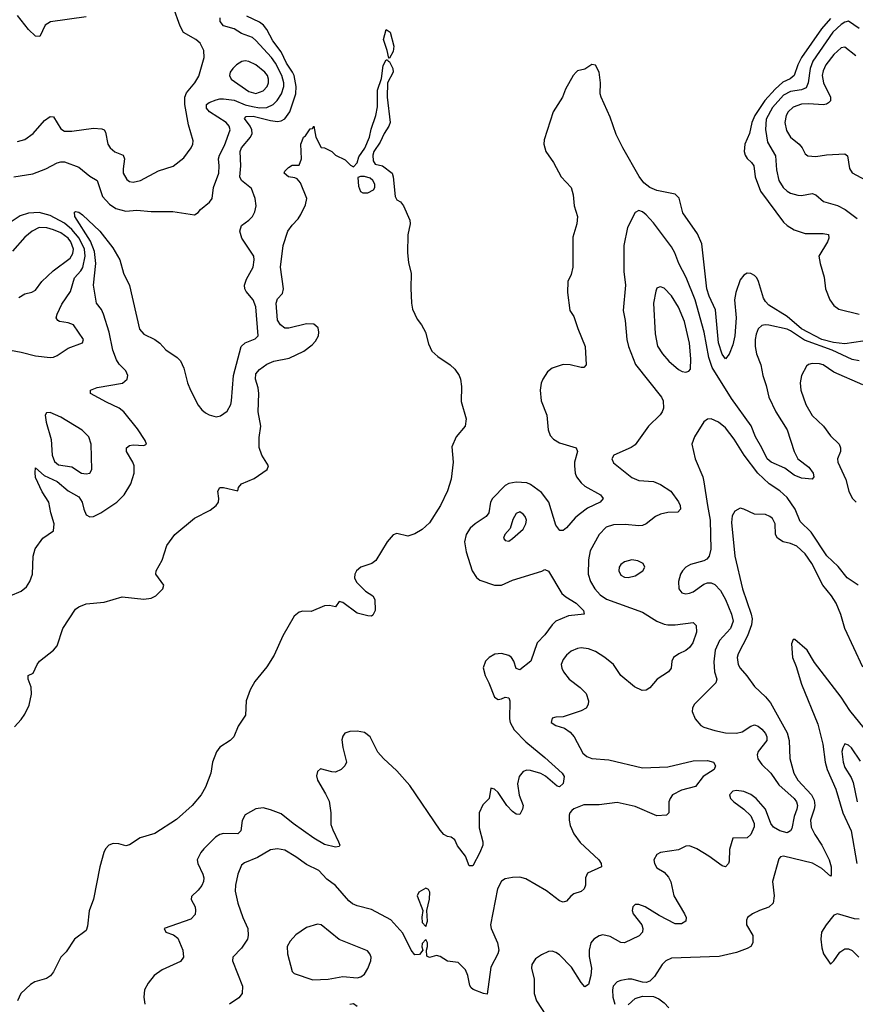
# Model space of a CAD drawing. Header units: inches. Extents: x 1678809 to 1859548, y 384609 to 522868.
# Tile 212 of 256: x 1751282 to 1755908, y 492490 to 497940. Entities that reach past the tile are written whole.
import ezdxf

# ---------------------------------------------------------------- set-up
doc = ezdxf.new("R2010")
doc.units = ezdxf.units.IN
doc.header["$MEASUREMENT"] = 0
doc.layers.add('B7459', color=7, linetype='Continuous')

msp = doc.modelspace()

# ---------------------------------------------------------------- linework, layer by layer
at = {"layer": 'B7459', "color": 5}
for points, elevation in [([(1751270, 497265.5), (1751310, 497276), (1751356.9, 497310), (1751418.8, 497381.2), (1751450, 497403.8), (1751470, 497402.4), (1751510, 497336.5), (1751530, 497323.6), (1751570, 497322.8), (1751690, 497339.6), (1751735.9, 497335.9), (1751749.4, 497329.4), (1751757.6, 497317.6), (1751770.2, 497250.2), (1751782, 497230), (1751808.9, 497208.9), (1751855.3, 497190), (1751861.3, 497170), (1751854.2, 497114.2), (1751855.5, 497090), (1751875.3, 497055.3), (1751890, 497044.4), (1751910, 497040.2), (1751950, 497050.2), (1752050, 497102.4), (1752131.8, 497128.2), (1752190, 497175.5), (1752231.1, 497230), (1752240.4, 497250), (1752242.3, 497270), (1752217.3, 497357.3), (1752196.9, 497470), (1752196.7, 497510), (1752205.9, 497534.1), (1752251.9, 497590), (1752272.9, 497627.1), (1752303.5, 497730), (1752301.1, 497770), (1752281.4, 497810), (1752257.8, 497830), (1752189, 497869), (1752170, 497904.7), (1752132.1, 498010)], 360), ([(1751228.4, 494750), (1751290, 494776.5), (1751319.7, 494800.3), (1751338, 494830), (1751352.2, 494870), (1751356.8, 494970), (1751368.1, 495011.9), (1751409.8, 495070.2), (1751469.8, 495110.2), (1751473.3, 495150), (1751455.2, 495210), (1751444.1, 495270), (1751406.8, 495326.8), (1751370, 495405.6), (1751366.9, 495433.1), (1751370, 495458.8), (1751416.7, 495416.7), (1751490, 495384.2), (1751550, 495332.6), (1751610, 495299.2), (1751627.8, 495270), (1751636.9, 495230), (1751650, 495198.6), (1751670, 495188.2), (1751690, 495190.8), (1751731.6, 495210), (1751819.8, 495270), (1751859.8, 495310), (1751898, 495370), (1751914.8, 495430), (1751915.3, 495470), (1751908.5, 495490), (1751873.3, 495550), (1751872.3, 495570), (1751890, 495582.4), (1751910, 495587.2), (1751970, 495583.1), (1751983.7, 495590), (1751976.8, 495610), (1751934.6, 495674.6), (1751858.7, 495770), (1751833, 495790), (1751761.9, 495821.9), (1751674.7, 495870), (1751673.6, 495890), (1751710, 495904.7), (1751851.8, 495928.2), (1751877.8, 495950), (1751880.7, 495970), (1751870, 495995.3), (1751833, 496033), (1751817, 496057), (1751796.9, 496110), (1751776.4, 496210), (1751746.2, 496310), (1751735.5, 496335.5), (1751707.3, 496370), (1751691.3, 496470), (1751702.9, 496590), (1751695.9, 496655.9), (1751674.1, 496714.1), (1751587.6, 496850), (1751585.6, 496874.4), (1751590, 496878.8), (1751610, 496874), (1751630, 496860.3), (1751726.2, 496770), (1751797.2, 496677.2), (1751837.2, 496610), (1751857.2, 496537.2), (1751890, 496468.7), (1751945.9, 496225.9), (1751970, 496199.1), (1752029.4, 496170), (1752058.3, 496150), (1752091.6, 496111.6), (1752152.9, 496070), (1752171.9, 496051.9), (1752190.7, 496010.7), (1752211.3, 495930), (1752226.7, 495890), (1752270, 495806.7), (1752290, 495780.2), (1752310, 495762.9), (1752330, 495751.9), (1752370, 495742.2), (1752393.6, 495746.4), (1752430, 495772.9), (1752449.9, 495810), (1752454.6, 495830), (1752465, 495970), (1752508.7, 496130), (1752530, 496151.2), (1752586, 496174), (1752602.3, 496190), (1752588.8, 496350), (1752574.7, 496390), (1752536, 496436), (1752529.2, 496450), (1752527.4, 496470), (1752537.3, 496502.7), (1752575.1, 496570), (1752580.9, 496610), (1752577.8, 496630), (1752512.2, 496730), (1752500.7, 496770), (1752510, 496801), (1752550.4, 496829.6), (1752569.9, 496850.1), (1752584, 496876), (1752590.5, 496910), (1752585.6, 496950), (1752565.6, 497005.6), (1752509.1, 497049.1), (1752500.5, 497070), (1752507, 497130), (1752503.2, 497210), (1752510, 497230.2), (1752559.6, 497290), (1752568, 497310), (1752566.6, 497330), (1752557.1, 497350), (1752527.3, 497392.7), (1752536.3, 497403.7), (1752575.2, 497404.8), (1752670, 497381.1), (1752710, 497376.3), (1752730, 497379.9), (1752750, 497391.4), (1752777.6, 497430), (1752810.8, 497529.2), (1752813, 497570), (1752801.9, 497630), (1752793, 497650), (1752758.4, 497698.4), (1752730, 497760.9), (1752682.5, 497822.5), (1752650, 497884.5), (1752631.6, 497910), (1752610, 497926.2), (1752539, 497959)], 320), ([(1751250, 497070.2), (1751354.2, 497085.7), (1751426.1, 497113.9), (1751490, 497148.2), (1751510, 497153.5), (1751530, 497152.6), (1751610, 497123.2), (1751670, 497074.3), (1751710, 497050.3), (1751741, 496960.9), (1751778.6, 496918.6), (1751814.4, 496894.4), (1751870, 496879.6), (1751930, 496884.9), (1752010, 496878.3), (1752130, 496878), (1752250, 496860.5), (1752270, 496873), (1752283.6, 496890), (1752332.3, 496930), (1752347.8, 496950), (1752354.2, 497010), (1752384.1, 497090), (1752386.4, 497130), (1752382.7, 497170), (1752387.7, 497190), (1752416.2, 497243.8), (1752446.3, 497330), (1752440.9, 497350), (1752424.8, 497370), (1752332, 497430), (1752317, 497450), (1752316.2, 497470), (1752330, 497480.5), (1752370, 497496.1), (1752390, 497502.5), (1752410, 497502), (1752470, 497494.4), (1752530, 497468.2), (1752570, 497458.9), (1752610, 497452.5), (1752650, 497453.9), (1752686, 497470), (1752707.8, 497492.2), (1752731.8, 497530), (1752743.5, 497570), (1752743.4, 497590), (1752732.8, 497630), (1752698.9, 497698.9), (1752676.6, 497730), (1752590, 497825.2), (1752570, 497840.8), (1752510, 497863.2), (1752470, 497888.6), (1752410, 497906), (1752392.2, 497930), (1752392.1, 497950)], 340), ([(1751650, 497955.9), (1751452.9, 497927.1), (1751422.4, 497910), (1751392.6, 497847.4), (1751370, 497847.8), (1751330, 497885.1), (1751270, 497962.9)], 360), ([(1755770, 497946), (1755720.1, 497890), (1755610, 497731), (1755589.4, 497690), (1755569.6, 497630), (1755548.1, 497611.9), (1755506.9, 497593.1), (1755464.4, 497555.6), (1755407.9, 497492.1), (1755351.8, 497410), (1755334.7, 497370), (1755321.5, 497310), (1755295.6, 497250), (1755292.5, 497210), (1755298.1, 497190), (1755310, 497171.1), (1755332.8, 497150), (1755346.4, 497130), (1755353.1, 497070), (1755382.3, 496990), (1755510, 496819.6), (1755530, 496800.2), (1755570, 496777.3), (1755630, 496756.9), (1755730, 496757), (1755758.8, 496750), (1755762, 496730), (1755753.4, 496710), (1755706.4, 496630), (1755713.1, 496590), (1755734.8, 496514.8), (1755743.6, 496450), (1755766.3, 496390), (1755790, 496357), (1755816.9, 496336.9), (1755930, 496310.4)], 320), ([(1755930, 497890.4), (1755870, 497930.8), (1755850, 497926.1), (1755830, 497913.9), (1755783.4, 497870), (1755673.2, 497710), (1755658, 497670), (1755647.5, 497590), (1755636.7, 497563.3), (1755610, 497551.2), (1755550, 497542.2), (1755510, 497521.7), (1755450, 497453.5), (1755415.3, 497390), (1755411, 497331), (1755421.3, 497261.3), (1755466.9, 497186.9), (1755471.8, 497108.2), (1755484.6, 497050), (1755508.5, 497010), (1755530, 496991), (1755550, 496979), (1755590, 496967.6), (1755610, 496966.7), (1755670, 496977.6), (1755690, 496970.2), (1755732.5, 496932.5), (1755810, 496910.8), (1755851.6, 496890), (1755918.9, 496838.9)], 340), ([(1755910, 497739.1), (1755850, 497787.1), (1755830, 497783.2), (1755790, 497747.9), (1755744.4, 497690), (1755730, 497656), (1755725.1, 497630), (1755731.6, 497590), (1755771, 497510), (1755770.2, 497490), (1755760.2, 497479.8), (1755747.9, 497472.1), (1755730.7, 497469.3), (1755650, 497474.3), (1755610, 497471.6), (1755564.7, 497455.3), (1755535.5, 497430), (1755525.8, 497410), (1755517.9, 497370), (1755526.7, 497326.7), (1755548.6, 497290), (1755597.2, 497250), (1755613.4, 497230), (1755630, 497197.6), (1755645.4, 497185.4), (1755690, 497182.4), (1755748, 497192), (1755850, 497198), (1755865.4, 497185.4), (1755875.8, 497115.8), (1755890, 497092.9), (1756030, 497016.9)], 360), ([(1751253.6, 494026.4), (1751290, 494066.4), (1751310, 494096.6), (1751333.5, 494146.5), (1751347.4, 494207.4), (1751344.6, 494244.6), (1751328.4, 494290), (1751329.6, 494310), (1751356.3, 494323.7), (1751378, 494370), (1751392.3, 494390), (1751468.8, 494450), (1751490, 494474.2), (1751519.9, 494570), (1751590, 494677.1), (1751609.5, 494690.5), (1751650, 494706.5), (1751750, 494715.3), (1751850, 494745.2), (1751970, 494732.3), (1752010, 494738.5), (1752035.3, 494750), (1752073.7, 494790), (1752079.7, 494810), (1752035.6, 494870), (1752037.6, 494890), (1752071.5, 494948.5), (1752095.6, 495030), (1752140.4, 495090), (1752250, 495181.3), (1752335.7, 495224.3), (1752369.8, 495250), (1752382, 495270), (1752385.1, 495290), (1752378.7, 495330), (1752389, 495350), (1752410.3, 495350.3), (1752488.9, 495331.1), (1752493.3, 495350), (1752509.5, 495370), (1752579.4, 495400.6), (1752651.3, 495450), (1752658.9, 495470), (1752622.6, 495530), (1752608, 495572), (1752607.3, 495627.3), (1752616, 495690), (1752601.3, 495770), (1752605.7, 495870), (1752601.7, 495901.7), (1752586.7, 495950), (1752590, 495978.9), (1752610, 496003.2), (1752650, 496033.4), (1752689.6, 496050), (1752773.2, 496066.8), (1752855.7, 496104.3), (1752900.8, 496139.2), (1752919.5, 496160.5), (1752935.3, 496190), (1752938.9, 496210), (1752933.8, 496233.8), (1752910, 496254.8), (1752870, 496256.3), (1752772.8, 496232.8), (1752750, 496232.6), (1752725, 496250), (1752710, 496277.2), (1752702, 496370), (1752710, 496394), (1752736.2, 496423.8), (1752742, 496450), (1752725.1, 496570), (1752741.2, 496690), (1752766.2, 496770), (1752790, 496803.1), (1752823.2, 496836.8), (1752838.4, 496861.6), (1752864.5, 496915.5), (1752871.6, 496950), (1752836.2, 497036.2), (1752818, 497058), (1752805.1, 497065.1), (1752769.2, 497070), (1752745.2, 497090), (1752750, 497102), (1752770, 497122), (1752790, 497134), (1752830, 497134), (1752842, 497170), (1752838, 497250), (1752845.2, 497270), (1752854, 497290), (1752863.6, 497296.4), (1752890, 497335.5), (1752903.1, 497336.9), (1752910, 497350.7), (1752921, 497290), (1752950, 497232), (1752970, 497231), (1753010, 497211), (1753030.7, 497190.7), (1753083.5, 497163.5), (1753114, 497134), (1753130, 497124.7), (1753150, 497146.8), (1753159.8, 497180.2), (1753192.3, 497227.7), (1753219.2, 497290), (1753227, 497333), (1753254, 497410), (1753262.8, 497457.2), (1753263.1, 497550), (1753285.7, 497614.3), (1753293.4, 497686.6), (1753310, 497718), (1753318, 497718), (1753322, 497710), (1753330, 497706.8), (1753347.2, 497670), (1753348.8, 497650), (1753318, 497590), (1753316.1, 497510), (1753332.4, 497370), (1753326.3, 497350), (1753299.6, 497310), (1753278.2, 497261.8), (1753243.1, 497210), (1753237, 497190), (1753239.2, 497159.2), (1753250, 497139.3), (1753290, 497130.4), (1753343.2, 497090), (1753350.3, 497070), (1753361.1, 496961.1), (1753370, 496942), (1753390, 496931.3), (1753406, 496910), (1753441, 496830), (1753442.8, 496810), (1753431.3, 496748.7), (1753428.2, 496650), (1753435.2, 496595.2), (1753450, 496534), (1753446.4, 496453.6), (1753450.1, 496370), (1753456.7, 496336.7), (1753482.2, 496282.2), (1753506.5, 496250), (1753527.6, 496210), (1753544.8, 496144.8), (1753564.2, 496104.2), (1753596, 496076), (1753665.5, 496030), (1753690, 496004.9), (1753714, 495970), (1753722.8, 495950), (1753728, 495910), (1753725.7, 495825.7), (1753753.7, 495730), (1753747.7, 495690), (1753698.4, 495630), (1753674.8, 495574.8), (1753682.3, 495490), (1753670, 495396), (1753650, 495331.8), (1753611, 495250), (1753550, 495155.1), (1753510, 495118.5), (1753470, 495094.4), (1753430, 495081.4), (1753370, 495096.3), (1753350, 495087.8), (1753316.9, 495050), (1753254.3, 494945.7), (1753230.7, 494930), (1753170, 494909), (1753147.3, 494890), (1753136.5, 494870), (1753135.5, 494850), (1753145.7, 494825.7), (1753196.1, 494776.1), (1753237.3, 494750), (1753248, 494730), (1753250.7, 494670), (1753236.3, 494643.7), (1753230, 494639), (1753210, 494639.3), (1753150, 494654), (1753070, 494714.5), (1753050, 494719), (1753030.3, 494689.7), (1752996.8, 494696.8), (1752970, 494695.7), (1752895.5, 494664.5), (1752850, 494665.8), (1752830, 494660.9), (1752801.9, 494638.1), (1752738.1, 494530), (1752690, 494422.3), (1752650, 494358), (1752584.2, 494275.8), (1752558.1, 494230), (1752536.2, 494170), (1752531.5, 494090), (1752491.2, 494030), (1752467, 493970), (1752447, 493950), (1752390, 493913.5), (1752371.7, 493888.2), (1752350.1, 493830), (1752340.4, 493770), (1752310, 493692.6), (1752287.5, 493650), (1752237.2, 493590), (1752150, 493513.1), (1752030, 493435.2), (1751949.2, 493410.7), (1751890, 493372.8), (1751870, 493367.4), (1751830, 493378.6), (1751799.8, 493380.2), (1751776, 493370), (1751757.8, 493350), (1751747.7, 493330), (1751726.4, 493250), (1751690, 493072.8), (1751667.4, 493007.4), (1751658.1, 492921.9), (1751650, 492898), (1751585.5, 492850), (1751538.7, 492781.3), (1751509.4, 492750), (1751469.4, 492670.6), (1751452, 492648), (1751430, 492633.1), (1751366.4, 492613.6), (1751340.9, 492599.1), (1751288.6, 492550), (1751269.4, 492510)], 280), ([(1755950, 496161.1), (1755850, 496144.7), (1755787.9, 496152.1), (1755722.8, 496170), (1755610, 496229.2), (1755530, 496296), (1755430, 496359.2), (1755410, 496379.8), (1755398.9, 496398.9), (1755372.3, 496490), (1755362, 496510), (1755350, 496523.4), (1755330, 496534.9), (1755310, 496536.2), (1755290, 496526.4), (1755270, 496499.1), (1755245.9, 496430), (1755239.8, 496390), (1755248.8, 496290), (1755240.2, 496190), (1755230, 496139.3), (1755210, 496089.2), (1755190, 496062), (1755170, 496088.2), (1755150, 496152), (1755133.8, 496333.8), (1755098.7, 496410), (1755086.7, 496450), (1755058.6, 496698.6), (1755034.6, 496754.6), (1754952.9, 496870), (1754932.3, 496952.3), (1754910, 496974), (1754810, 496994.8), (1754770, 497010.3), (1754737, 497037), (1754711.8, 497071.8), (1754620.8, 497230), (1754583.8, 497303.8), (1754550, 497400.5), (1754501.6, 497510), (1754496.2, 497530), (1754496.8, 497590), (1754490, 497649), (1754470, 497687.3), (1754450, 497692.3), (1754410, 497666.6), (1754370, 497657), (1754362, 497650), (1754345.5, 497630), (1754304.4, 497555.6), (1754287.7, 497510), (1754235.5, 497430), (1754185.3, 497274.7), (1754183.8, 497250), (1754195.5, 497210), (1754237.6, 497150), (1754280.5, 497070), (1754334.9, 497010), (1754346.4, 496970), (1754352.2, 496910), (1754370.4, 496850), (1754366.4, 496810), (1754344.4, 496735.6), (1754344.2, 496570), (1754334.4, 496530), (1754317.4, 496490), (1754315.2, 496430), (1754327.2, 496330), (1754350, 496297.3), (1754371.3, 496231.3), (1754413.1, 496130), (1754417.3, 496030), (1754404.5, 496015.5), (1754390, 496014), (1754328.6, 496028.6), (1754290, 496031.5), (1754230, 496011), (1754204.1, 495990), (1754177.9, 495950), (1754168.4, 495928.4), (1754163.5, 495890), (1754169.5, 495829.5), (1754199.7, 495750), (1754207.7, 495670), (1754218.9, 495638.9), (1754237.7, 495617.7), (1754270, 495597.8), (1754362.4, 495570), (1754370.2, 495550), (1754353.4, 495490), (1754352.5, 495470), (1754356.8, 495430), (1754364.7, 495410), (1754390, 495375.8), (1754410, 495357.5), (1754497, 495310), (1754511.8, 495290), (1754494.9, 495270), (1754424.8, 495235.2), (1754378.7, 495201.3), (1754357.1, 495182.9), (1754310, 495127.3), (1754290, 495112.3), (1754272.7, 495112.7), (1754250, 495141.2), (1754211.2, 495270), (1754170, 495322), (1754110, 495367.1), (1754090, 495375.7), (1754030, 495379.9), (1753990, 495372.5), (1753970, 495360.9), (1753898.8, 495290), (1753888.6, 495270), (1753879.4, 495210), (1753863.8, 495190), (1753802.8, 495150), (1753775, 495125), (1753753.2, 495090), (1753745.2, 495050), (1753754.2, 494994.2), (1753786.3, 494890), (1753810, 494852.7), (1753830, 494837), (1753910.8, 494810.7), (1753950, 494810.1), (1754010, 494837.2), (1754173.1, 494886.9), (1754190, 494896), (1754210, 494886.8), (1754283.9, 494763.9), (1754305.3, 494745.3), (1754362.7, 494710), (1754402.6, 494670), (1754406, 494650), (1754320.3, 494639.7), (1754250, 494609.8), (1754229.1, 494590), (1754190, 494534.3), (1754147.4, 494490), (1754111.3, 494388.7), (1754050, 494341.2), (1754030, 494348), (1754018, 494390), (1754004.2, 494410), (1753990, 494420.4), (1753950, 494432.1), (1753912.5, 494427.5), (1753880.5, 494410), (1753861.6, 494390), (1753848.5, 494351.5), (1753858.4, 494310), (1753879.5, 494270), (1753910.4, 494190.4), (1753930, 494177.3), (1753950, 494180.7), (1753970, 494190.6), (1753990, 494186), (1753995.8, 494170), (1753992.9, 494070), (1753997.8, 494050), (1754019.7, 494010), (1754083.3, 493943.3), (1754190, 493856), (1754285.5, 493770), (1754295.3, 493750), (1754290, 493712), (1754270, 493693), (1754256.9, 493696.9), (1754193, 493753), (1754166.7, 493766.7), (1754110, 493784.5), (1754090, 493786.8), (1754070, 493779.3), (1754046.3, 493750), (1754038.7, 493710), (1754047.1, 493647.1), (1754068.7, 493590), (1754066.4, 493570), (1754050, 493541.2), (1754030, 493542.9), (1754010, 493558), (1753978.9, 493590), (1753930, 493662.7), (1753910, 493681.2), (1753890, 493686), (1753880.5, 493630), (1753846.4, 493593.6), (1753826.5, 493550), (1753826.3, 493466.3), (1753845.2, 493390), (1753846, 493370), (1753830, 493329.5), (1753790, 493256), (1753770, 493257.2), (1753749.6, 493310), (1753706.3, 493366.3), (1753690, 493401.2), (1753670, 493416), (1753650, 493419.3), (1753630, 493429.5), (1753610, 493453.6), (1753441.3, 493701.3), (1753370, 493782.4), (1753295.6, 493850), (1753265.5, 493885.5), (1753223, 493970), (1753190, 493995.1), (1753150, 494002), (1753110, 494000.5), (1753082, 493990), (1753070, 493973.2), (1753066, 493954), (1753070, 493911.3), (1753091.3, 493830), (1753082.8, 493810), (1753061, 493790), (1753030, 493775.1), (1753010, 493776.2), (1752946.9, 493793.1), (1752930, 493779), (1752925.1, 493754.9), (1752930.3, 493730), (1752975.6, 493655.6), (1752994.5, 493614.5), (1753004.6, 493550), (1753005.1, 493485.1), (1753015, 493455), (1753047.2, 493390), (1753053.4, 493370), (1753050, 493362.7), (1753030, 493359.7), (1752970, 493375.3), (1752910, 493408.9), (1752795.6, 493490), (1752730, 493543.5), (1752670, 493567.1), (1752630, 493576.9), (1752590, 493572.3), (1752530, 493539.6), (1752512.9, 493507.1), (1752506.9, 493450), (1752490, 493433.1), (1752410, 493435), (1752390, 493429.8), (1752365.2, 493414.8), (1752300.6, 493350), (1752284.7, 493330), (1752265.2, 493290), (1752267.6, 493270), (1752296.1, 493210), (1752300.8, 493190), (1752299.1, 493170), (1752290, 493147.6), (1752270, 493121.6), (1752232.7, 493087.3), (1752230.4, 493070), (1752252.7, 493030), (1752256.1, 493010), (1752252.9, 492987.1), (1752230, 492961.1), (1752082, 492910), (1752091, 492890), (1752134.3, 492874.3), (1752156.9, 492856.9), (1752185.2, 492790), (1752189.2, 492750), (1752172.8, 492727.2), (1752070, 492680.9), (1752026.7, 492650), (1751993.5, 492606.5), (1751973.7, 492570), (1751968.5, 492530), (1751975.5, 492490)], 320), ([(1751170, 496121.2), (1751290, 496099.4), (1751370, 496078.8), (1751450, 496070.3), (1751470, 496072.7), (1751490, 496081.6), (1751550, 496121.6), (1751629.1, 496150.9), (1751635.1, 496170), (1751579.5, 496250), (1751550, 496261), (1751502.7, 496270), (1751493.9, 496273.9), (1751484.5, 496290), (1751489, 496310), (1751514.4, 496365.6), (1751564.1, 496435.9), (1751586.1, 496510), (1751621.2, 496550), (1751631.6, 496568.4), (1751643.8, 496630), (1751639.8, 496670), (1751611.6, 496730), (1751570, 496777.7), (1751530, 496813), (1751450, 496856.2), (1751390, 496872.3), (1751330, 496869.6), (1751285.4, 496854.6), (1751230, 496817.7)], 340), ([(1755930, 496051.6), (1755890, 496058.4), (1755780.2, 496110), (1755626.6, 496166.6), (1755550, 496217.9), (1755530, 496226.4), (1755430, 496248.2), (1755409.3, 496250.7), (1755390, 496247.1), (1755371, 496229), (1755360, 496200), (1755353.5, 496170), (1755352.7, 496130), (1755361, 496090), (1755384.7, 496030), (1755395.9, 495970), (1755415.3, 495915.3), (1755428.4, 495850), (1755468.8, 495770), (1755531.2, 495670), (1755570.2, 495550), (1755589, 495510), (1755650, 495462.3), (1755673.8, 495430), (1755677.6, 495410), (1755670, 495396), (1755610, 495401.8), (1755570, 495418.6), (1755518.3, 495458.3), (1755442.9, 495490), (1755419.6, 495510), (1755390.9, 495570.9), (1755355.8, 495630), (1755331, 495691), (1755222.9, 495842.9), (1755115.5, 496015.5), (1755096.6, 496070), (1755070.4, 496210), (1755022, 496390), (1754972.5, 496512.5), (1754930.6, 496590), (1754908.2, 496650), (1754890, 496681.7), (1754790, 496816.2), (1754750, 496859.5), (1754730, 496876.2), (1754710, 496884.5), (1754690, 496872.7), (1754646.5, 496790), (1754625.8, 496690), (1754626.8, 496546.8), (1754635.5, 496470), (1754622, 496330), (1754634.8, 496274.8), (1754642.2, 496170), (1754652, 496130), (1754691.9, 496031.9), (1754835.6, 495850), (1754844.9, 495830), (1754845.3, 495790), (1754839.5, 495770), (1754827, 495753), (1754762.4, 495690), (1754690, 495587.3), (1754667.8, 495572.2), (1754570.8, 495530), (1754560.5, 495510), (1754570, 495487.7), (1754670, 495406.5), (1754710, 495389.2), (1754790, 495382.8), (1754830, 495366.2), (1754887, 495330), (1754930, 495270.4), (1754938.5, 495250), (1754940.3, 495230), (1754925.7, 495214.3), (1754870, 495212.5), (1754830, 495203.2), (1754802.6, 495190), (1754750.8, 495149.2), (1754730, 495140.3), (1754710, 495137.8), (1754633.7, 495146.3), (1754570, 495143.5), (1754529.5, 495130.5), (1754489.2, 495090), (1754440, 495000), (1754430.2, 494950), (1754428.6, 494870), (1754442.3, 494830), (1754465.8, 494790), (1754496.3, 494756.3), (1754530, 494732.6), (1754730, 494660.3), (1754810, 494610.3), (1754850, 494594.7), (1754870.2, 494590.2), (1754910, 494591.1), (1755010, 494603.1), (1755027.1, 494587.1), (1755028.9, 494550), (1755009.1, 494490), (1754990, 494464.4), (1754970, 494448.5), (1754930.2, 494429.8), (1754901.6, 494410), (1754892.2, 494390), (1754888.4, 494350), (1754874.4, 494330), (1754810.2, 494289.8), (1754770, 494242), (1754750, 494228), (1754727.3, 494227.3), (1754686.3, 494246.3), (1754609.8, 494309.8), (1754569.7, 494370), (1754521.7, 494410), (1754470, 494442.2), (1754430, 494457.8), (1754390, 494463.1), (1754370, 494459.8), (1754335.4, 494444.6), (1754310, 494423.1), (1754290, 494398), (1754280.2, 494370), (1754283, 494350), (1754292, 494330), (1754324.1, 494290), (1754383.9, 494243.9), (1754417.4, 494210), (1754430.3, 494170.3), (1754428.8, 494150), (1754417.6, 494130), (1754390, 494114), (1754290, 494080.7), (1754250, 494079.3), (1754230, 494074), (1754224.9, 494050), (1754250, 494034), (1754298, 494018), (1754330, 493995.5), (1754352.4, 493970), (1754399.9, 493879.9), (1754421.6, 493861.6), (1754450, 493850.3), (1754543.1, 493843.1), (1754730, 493798.8), (1754870, 493805.1), (1755010, 493837.2), (1755090, 493839.3), (1755123, 493830), (1755134.9, 493810), (1755126, 493790), (1755066, 493750), (1755023.9, 493696.1), (1754945.5, 493674.5), (1754896.5, 493650), (1754882.3, 493630), (1754876.3, 493610), (1754875.8, 493550), (1754862.4, 493537.6), (1754810, 493533), (1754690, 493585.6), (1754590, 493607.8), (1754490, 493594.3), (1754405.5, 493594.5), (1754350, 493571.4), (1754338.1, 493561.9), (1754327.7, 493550), (1754323.6, 493536.4), (1754323.7, 493510), (1754330, 493480.4), (1754350, 493433.4), (1754384.9, 493384.9), (1754487.2, 493290), (1754500.3, 493270), (1754502, 493250), (1754424.8, 493215.2), (1754413.4, 493190), (1754413.4, 493150), (1754407.3, 493130), (1754390, 493115.1), (1754350, 493100.9), (1754332.3, 493087.7), (1754310, 493060.9), (1754290, 493056.2), (1754270, 493063), (1754198.4, 493118.4), (1754084.1, 493184.1), (1754050, 493192.8), (1754010, 493191.9), (1753970, 493184.8), (1753948.9, 493171.1), (1753927.6, 493130), (1753888.2, 492930), (1753892.4, 492910), (1753926.7, 492830), (1753934.9, 492790), (1753928.9, 492770), (1753890, 492696), (1753870, 492546), (1753850, 492549.6), (1753792.8, 492572.8), (1753781.8, 492581.8), (1753773.9, 492593.9), (1753762.4, 492650), (1753750, 492681.2), (1753710, 492720.9), (1753650, 492729.5), (1753610, 492755.1), (1753590, 492759.3), (1753550, 492748.7), (1753536.4, 492756.4), (1753533.2, 492790), (1753539.3, 492810), (1753539.3, 492830), (1753530, 492848.7), (1753510, 492826), (1753507.9, 492807.9), (1753514, 492790), (1753494.4, 492765.6), (1753470, 492764), (1753450, 492789.3), (1753403.5, 492883.5), (1753336.7, 492956.7), (1753230, 493014.1), (1753150, 493034.5), (1753125.2, 493045.2), (1753103.5, 493063.5), (1753030, 493147.6), (1752983.1, 493183.1), (1752937.4, 493230), (1752870, 493262.9), (1752810, 493307.1), (1752750, 493343.5), (1752710, 493350.8), (1752670, 493344.2), (1752597.6, 493302.4), (1752526.5, 493273.5), (1752510, 493259.7), (1752489.2, 493210), (1752477.2, 493150), (1752475.5, 493115.5), (1752490.3, 493050), (1752516.5, 492970), (1752544.6, 492910), (1752547.6, 492870), (1752542.3, 492850), (1752510, 492800.7), (1752462.4, 492750), (1752459.5, 492730), (1752515.2, 492590), (1752514, 492550), (1752494.9, 492525.1), (1752443, 492490)], 340), ([(1751278, 496402), (1751310, 496422.4), (1751350, 496431.5), (1751370, 496442.6), (1751405, 496490), (1751467, 496550), (1751560.7, 496619.3), (1751575.2, 496644.8), (1751578.9, 496670), (1751565.8, 496710), (1751549.4, 496730), (1751510, 496759.7), (1751470, 496777.4), (1751432.1, 496787.9), (1751390, 496788.6), (1751351.3, 496770), (1751310, 496736), (1751241.6, 496658.4)], 360), ([(1755950, 495918.5), (1755789.3, 495989.3), (1755730, 496028.8), (1755710, 496035.5), (1755670, 496037.2), (1755649.3, 496030.7), (1755638.2, 496021.8), (1755610.2, 495969.8), (1755602, 495930), (1755605.8, 495890), (1755634, 495810), (1755670, 495748.9), (1755731.6, 495690), (1755770, 495637.1), (1755818.7, 495590), (1755826.7, 495570), (1755826.4, 495550), (1755810.3, 495510), (1755812, 495490), (1755855.2, 495395.2), (1755871.3, 495330), (1755890, 495291.8), (1755913.1, 495270)], 360), ([(1755924, 494810), (1755863.5, 494850), (1755814, 494914), (1755750, 494972.7), (1755663.2, 495103.2), (1755603, 495163), (1755574.6, 495230), (1755530, 495295.7), (1755490, 495332.9), (1755430.9, 495370.9), (1755369, 495429), (1755292.3, 495530), (1755238, 495618), (1755190, 495681.4), (1755150, 495712.4), (1755110, 495729.8), (1755090, 495728), (1755070, 495714), (1755017.4, 495630), (1755003.1, 495590), (1755022.3, 495510), (1755063.2, 495410), (1755070, 495381), (1755088.8, 495250), (1755105.3, 495170), (1755108.5, 495010), (1755098.2, 494970), (1755086.2, 494953.8), (1755070, 494944.8), (1754995.6, 494924.4), (1754970.2, 494909.8), (1754950.4, 494890), (1754939.6, 494870), (1754929.3, 494830.7), (1754930.2, 494790.2), (1754948, 494768), (1754970, 494762.2), (1754990, 494764.7), (1755010, 494773.6), (1755070, 494814.9), (1755090, 494823.2), (1755110, 494823.6), (1755130, 494813.8), (1755161, 494781), (1755190, 494730.3), (1755222.8, 494650), (1755231.8, 494610), (1755217.8, 494570), (1755156.7, 494503.3), (1755132, 494450), (1755124.7, 494384.7), (1755128.5, 494330), (1755140.7, 494290), (1755135.2, 494270), (1755015.8, 494150), (1755007, 494130), (1755005.7, 494110), (1755022, 494070), (1755053.4, 494033.4), (1755070, 494024), (1755130, 494006.4), (1755190, 493993), (1755250, 493991.1), (1755281, 493999), (1755330, 494029.1), (1755350, 494036.5), (1755370, 494030.2), (1755390, 494012.6), (1755410, 493988.4), (1755417.4, 493970), (1755417.5, 493950), (1755370.1, 493890), (1755365.4, 493870), (1755368.9, 493848.9), (1755390, 493817.5), (1755440.2, 493770), (1755484.6, 493704.6), (1755568.6, 493630), (1755582.7, 493610), (1755587.1, 493590), (1755583.5, 493570), (1755569.4, 493530), (1755556.1, 493463.9), (1755550, 493449.5), (1755530, 493438.3), (1755490, 493450.8), (1755455.4, 493470), (1755439.8, 493490), (1755410.5, 493570), (1755359.1, 493630), (1755330, 493650.4), (1755290, 493668.6), (1755250, 493673.5), (1755230, 493670.5), (1755211.4, 493650), (1755217.8, 493630), (1755234.7, 493610), (1755291.7, 493570), (1755330, 493533.4), (1755348.4, 493491.6), (1755347.5, 493472.5), (1755330, 493429.5), (1755310, 493411.6), (1755230.7, 493409.3), (1755212.3, 493347.7), (1755210, 493282), (1755206.4, 493270), (1755190, 493251.8), (1755170, 493255.8), (1755097.3, 493310), (1755031.1, 493351.1), (1754990, 493366.3), (1754970, 493364.4), (1754930, 493345.4), (1754830.4, 493329.6), (1754810, 493319), (1754793.4, 493290), (1754795.5, 493270), (1754810, 493244.9), (1754850, 493221.6), (1754874.3, 493194.3), (1754887.2, 493167.2), (1754903.6, 493090), (1754962.7, 492990), (1754971.6, 492970), (1754970.3, 492949.7), (1754945.1, 492934.9), (1754910, 492935.6), (1754821.7, 492981.7), (1754744.5, 493030), (1754710, 493041.7), (1754690, 493041.6), (1754675.5, 493030), (1754672.2, 493010), (1754678, 492990), (1754725.3, 492930), (1754731.8, 492910), (1754730, 492889.4), (1754711.2, 492868.8), (1754630, 492831), (1754610, 492832.3), (1754550, 492865.1), (1754510, 492874.2), (1754490, 492869.8), (1754459.7, 492850), (1754444.5, 492830), (1754434.1, 492790), (1754435.5, 492755.5), (1754447.9, 492690), (1754443.8, 492650), (1754430, 492599.5), (1754410, 492587.6), (1754390, 492611.5), (1754336.3, 492696.3), (1754270, 492763.5), (1754250, 492777.4), (1754230, 492784.1), (1754210, 492783.1), (1754170, 492764.2), (1754137.6, 492742.4), (1754116.8, 492710), (1754115.8, 492690), (1754130.8, 492630), (1754130.2, 492550.2), (1754143.2, 492510), (1754194.9, 492430)], 360), ([(1755950, 494355.6), (1755850.5, 494570), (1755827.1, 494647.1), (1755801.8, 494710), (1755777, 494750), (1755729.1, 494810), (1755666.7, 494930), (1755630, 494983.7), (1755585, 495025), (1755550, 495040.5), (1755507.8, 495050), (1755476.8, 495070), (1755466.5, 495090), (1755463.5, 495150), (1755450, 495178), (1755435.6, 495190), (1755410, 495200.4), (1755350, 495203.1), (1755290, 495231.3), (1755270, 495235.6), (1755240.5, 495219.5), (1755226.5, 495193.5), (1755223.1, 495156.9), (1755240.7, 494970), (1755283, 494790), (1755331, 494650), (1755336.2, 494623.8), (1755332.7, 494590), (1755311.8, 494530), (1755259.4, 494430), (1755254.6, 494410), (1755259.8, 494370), (1755270.2, 494350), (1755307.6, 494307.6), (1755349.6, 494249.6), (1755410, 494192.7), (1755438.6, 494158.6), (1755530, 493992.9), (1755541.2, 493950), (1755546.1, 493850), (1755566.8, 493770), (1755590.1, 493730), (1755664.6, 493650), (1755679.8, 493619.8), (1755683.7, 493590), (1755680.7, 493570), (1755659.6, 493510), (1755662.8, 493470), (1755683.1, 493430), (1755723, 493370), (1755762.7, 493290), (1755774.1, 493250), (1755774.6, 493205.4), (1755770, 493198.7), (1755721.9, 493241.9), (1755670.3, 493270.3), (1755510.3, 493309.7), (1755493.5, 493306.5), (1755485.3, 493294.7), (1755448.7, 493170), (1755458.1, 493090), (1755453.8, 493050), (1755430, 493026.8), (1755378, 493010), (1755338, 492990), (1755310.5, 492970), (1755304.9, 492955.1), (1755306.5, 492930), (1755340.2, 492870), (1755340.2, 492830), (1755328.7, 492810), (1755310, 492798.8), (1755250, 492777.5), (1755155.1, 492755.1), (1754890, 492744.6), (1754859.6, 492730), (1754838, 492710), (1754796.6, 492643.4), (1754770, 492618), (1754750, 492611.2), (1754730, 492612.4), (1754670, 492628.4), (1754650, 492628.6), (1754610, 492622), (1754590, 492613.5), (1754568.2, 492590), (1754563.2, 492570), (1754565.7, 492530), (1754575.8, 492490)], 380), ([(1756029.9, 493929.9), (1755877.1, 494117.1), (1755829.8, 494190), (1755682.2, 494382.2), (1755642, 494450), (1755573.2, 494510), (1755564.7, 494510), (1755554, 494486), (1755559.5, 494410), (1755579.8, 494359.8), (1755610, 494261.1), (1755701.1, 494041.1), (1755728, 493930), (1755741.6, 493830), (1755751.7, 493790), (1755800.8, 493680.8), (1755839.6, 493550), (1755885.3, 493450), (1755915.9, 493270)], 420), ([(1755935.8, 493835.8), (1755886, 493910), (1755870, 493924.7), (1755849.1, 493930.9), (1755838, 493910), (1755833.8, 493890), (1755840.6, 493830), (1755850, 493801.6), (1755885.1, 493745.1), (1755896.8, 493716.8), (1755918, 493610)], 440), ([(1755930, 492961.5), (1755904, 492964), (1755810, 492991.5), (1755790, 492983.5), (1755746.2, 492930), (1755720.7, 492890), (1755716.2, 492850), (1755723.2, 492803.2), (1755732.4, 492770), (1755770, 492711.3), (1755790, 492730.7), (1755821.9, 492778.1), (1755850, 492796.9), (1755870, 492797.5), (1755890, 492787.6), (1755928.1, 492750)], 420), ([(1753150, 492477.2), (1753130, 492493.2), (1753110, 492489.4)], 360), ([(1754650, 492487.3), (1754690, 492522.7), (1754730, 492535.3), (1754790, 492532.4), (1754819.9, 492519.9), (1754850, 492497.6), (1754874.9, 492470)], 380)]:
    msp.add_lwpolyline(points, dxfattribs=dict(at, elevation=elevation))
for points, elevation in [([(1753326, 497726), (1753316.2, 497770), (1753295.1, 497830), (1753310, 497886), (1753332.9, 497870), (1753352.5, 497792.5), (1753350, 497764), (1753330, 497726)], 280), ([(1752530, 497711.6), (1752512.5, 497707.5), (1752483.1, 497690), (1752461.1, 497670), (1752447.2, 497650), (1752443.6, 497630), (1752452, 497610), (1752550, 497541.6), (1752590, 497531.7), (1752630, 497546.2), (1752652.1, 497570), (1752659.1, 497590), (1752659, 497610), (1752653.2, 497630), (1752639.9, 497650), (1752590, 497689.1), (1752550, 497708.9)], 360), ([(1753190, 497072), (1753168, 497072), (1753153.7, 497066.3), (1753157.7, 497017.7), (1753168.3, 496988.3), (1753181.7, 496981.7), (1753210, 496981.3), (1753241.5, 496998.6), (1753248.2, 497010), (1753248.7, 497030), (1753237.8, 497050), (1753221.7, 497061.8)], 280), ([(1754830, 496461.1), (1754821.3, 496458.7), (1754810, 496453.6), (1754803, 496437), (1754791.5, 496370), (1754800.1, 496200.1), (1754812.9, 496132.9), (1754840.2, 496090), (1754875.2, 496050), (1754930, 496003.9), (1754950, 495992.3), (1754970, 495987.9), (1754986.4, 495993.6), (1754994.7, 496005.3), (1754997.9, 496062.1), (1754990.4, 496150), (1754962.4, 496270), (1754930, 496348.7), (1754890, 496412.1), (1754850, 496454.5)], 360), ([(1751450, 495765.6), (1751430, 495764), (1751423.8, 495750), (1751427.6, 495712.4), (1751455.6, 495615.6), (1751461.7, 495530), (1751474.3, 495494.3), (1751496, 495476), (1751570, 495465.4), (1751624, 495430), (1751650, 495425.7), (1751669.6, 495430.4), (1751682, 495450), (1751677.2, 495590), (1751664.1, 495630), (1751627.3, 495667.3), (1751510, 495739.4)], 340), ([(1754050, 495215.1), (1754030, 495207.3), (1754012.7, 495172.7), (1753996.5, 495123.5), (1753968.4, 495090), (1753960.5, 495070), (1753970, 495057.3), (1753990, 495053), (1754010, 495068.7), (1754070, 495120.4), (1754084.8, 495150), (1754087.1, 495170), (1754079.7, 495190), (1754070, 495203.6)], 340), ([(1754670, 494949.8), (1754630, 494939.1), (1754610, 494923.6), (1754601.5, 494910), (1754598.5, 494890), (1754610, 494866), (1754630, 494854.9), (1754650, 494852.3), (1754690, 494861.2), (1754731.3, 494890), (1754742.4, 494910), (1754734, 494930), (1754704.1, 494944.1)], 360), ([(1753530, 493132.3), (1753491, 493110), (1753482.8, 493090), (1753514, 493010), (1753508.2, 492971.8), (1753510, 492942), (1753530, 492921), (1753539.5, 492950), (1753535.3, 493010), (1753550, 493072), (1753553, 493110), (1753546, 493126)], 340), ([(1752930, 492933.2), (1752870, 492914.5), (1752810, 492875.1), (1752780.2, 492839.8), (1752763.6, 492810), (1752763.9, 492770), (1752790, 492671), (1752801.2, 492661.2), (1752905, 492625), (1752990, 492629.2), (1753070, 492643.6), (1753150, 492637.1), (1753170, 492642), (1753190, 492656.3), (1753210, 492687.3), (1753226.3, 492730), (1753227.6, 492750), (1753220.5, 492770), (1753206.7, 492786.7), (1753050, 492848.2), (1752950, 492929.4)], 360)]:
    msp.add_lwpolyline(points, close=True, dxfattribs=dict(at, elevation=elevation))

doc.saveas('drawing.dxf')
